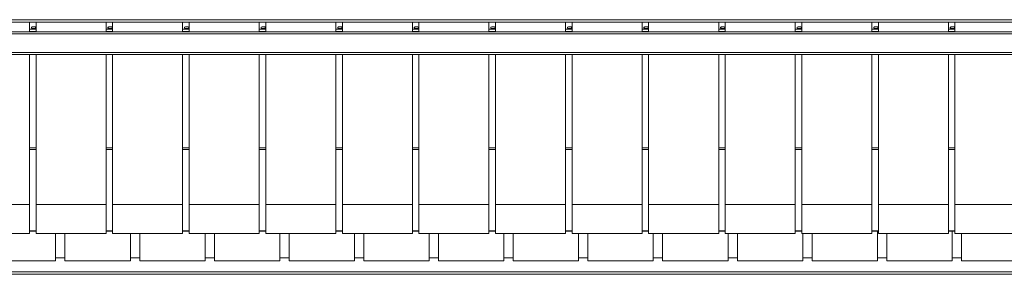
# Model space of a CAD drawing. Header units: millimetres. Extents: x -15 to 153, y -141 to 37.
# Tile 78 of 98: x 105.709 to 108.872, y 19.475 to 20.291. Entities that reach past the tile are written whole.
import ezdxf

# ---------------------------------------------------------------- set-up
doc = ezdxf.new("R2010")
doc.units = ezdxf.units.MM
doc.header["$MEASUREMENT"] = 0
doc.layers.get('0').update_dxf_attribs({"color": 5, "lineweight": 20})

msp = doc.modelspace()

# ---------------------------------------------------------------- linework, layer by layer
at = {"linetype": 'Continuous'}
for p, q in [((100.1472, 20.2907), (109.1472, 20.2907)), ((100.1472, 20.2832), (109.1472, 20.2832)), ((105.7407, 20.2832), (105.7407, 20.2517)), ((105.7617, 20.2832), (105.7617, 20.2517)), ((105.9867, 20.2832), (105.9867, 20.2517)), ((106.0077, 20.2832), (106.0077, 20.2517)), ((106.2327, 20.2832), (106.2327, 20.2517)), ((106.2537, 20.2832), (106.2537, 20.2517)), ((106.4787, 20.2832), (106.4787, 20.2517)), ((106.4997, 20.2832), (106.4997, 20.2517)), ((106.7247, 20.2832), (106.7247, 20.2517)), ((106.7457, 20.2832), (106.7457, 20.2517)), ((106.9707, 20.2832), (106.9707, 20.2517)), ((106.9917, 20.2832), (106.9917, 20.2517)), ((107.2167, 20.2832), (107.2167, 20.2517)), ((107.2377, 20.2832), (107.2377, 20.2517)), ((107.4627, 20.2832), (107.4627, 20.2517)), ((107.4837, 20.2832), (107.4837, 20.2517)), ((107.7087, 20.2832), (107.7087, 20.2517)), ((107.7297, 20.2832), (107.7297, 20.2517)), ((107.9547, 20.2832), (107.9547, 20.2517)), ((107.9757, 20.2832), (107.9757, 20.2517)), ((108.2007, 20.2832), (108.2007, 20.2517)), ((108.2217, 20.2832), (108.2217, 20.2517)), ((108.4467, 20.2832), (108.4467, 20.2517)), ((108.4677, 20.2832), (108.4677, 20.2517)), ((108.6927, 20.2832), (108.6927, 20.2517)), ((108.7137, 20.2832), (108.7137, 20.2517)), ((99.9972, 20.2517), (109.2972, 20.2517)), ((109.2972, 20.2457), (99.9972, 20.2457)), ((105.7407, 20.2607), (105.7617, 20.2607)), ((105.7407, 20.2532), (105.7617, 20.2532)), ((105.9867, 20.2607), (106.0077, 20.2607)), ((105.9867, 20.2532), (106.0077, 20.2532)), ((106.2327, 20.2607), (106.2537, 20.2607)), ((106.2327, 20.2532), (106.2537, 20.2532)), ((106.4787, 20.2607), (106.4997, 20.2607)), ((106.4787, 20.2532), (106.4997, 20.2532)), ((106.7247, 20.2607), (106.7457, 20.2607)), ((106.7247, 20.2532), (106.7457, 20.2532)), ((106.9707, 20.2607), (106.9917, 20.2607)), ((106.9707, 20.2532), (106.9917, 20.2532)), ((107.2167, 20.2607), (107.2377, 20.2607)), ((107.2167, 20.2532), (107.2377, 20.2532)), ((107.4627, 20.2607), (107.4837, 20.2607)), ((107.4627, 20.2532), (107.4837, 20.2532)), ((107.7087, 20.2607), (107.7297, 20.2607)), ((107.7087, 20.2532), (107.7297, 20.2532)), ((107.9547, 20.2607), (107.9757, 20.2607)), ((107.9547, 20.2532), (107.9757, 20.2532)), ((108.2007, 20.2607), (108.2217, 20.2607)), ((108.2007, 20.2532), (108.2217, 20.2532)), ((108.4467, 20.2607), (108.4677, 20.2607)), ((108.4467, 20.2532), (108.4677, 20.2532)), ((108.6927, 20.2607), (108.7137, 20.2607)), ((108.6927, 20.2532), (108.7137, 20.2532)), ((99.9972, 20.1857), (109.2972, 20.1857)), ((99.9972, 20.1797), (109.2972, 20.1797)), ((105.7407, 20.1797), (105.7407, 19.6982)), ((105.7617, 20.1797), (105.7617, 19.6982)), ((105.9867, 20.1797), (105.9867, 19.6982)), ((106.0077, 20.1797), (106.0077, 19.6982)), ((106.2327, 20.1797), (106.2327, 19.6982)), ((106.2537, 20.1797), (106.2537, 19.6982)), ((106.4787, 20.1797), (106.4787, 19.6982)), ((106.4997, 20.1797), (106.4997, 19.6982)), ((106.7247, 20.1797), (106.7247, 19.6982)), ((106.7457, 20.1797), (106.7457, 19.6982)), ((106.9707, 20.1797), (106.9707, 19.6982)), ((106.9917, 20.1797), (106.9917, 19.6982)), ((107.2167, 20.1797), (107.2167, 19.6982)), ((107.2377, 20.1797), (107.2377, 19.6982)), ((107.4627, 20.1797), (107.4627, 19.6982)), ((107.4837, 20.1797), (107.4837, 19.6982)), ((107.7087, 20.1797), (107.7087, 19.6982)), ((107.7297, 20.1797), (107.7297, 19.6982)), ((107.9547, 20.1797), (107.9547, 19.6982)), ((107.9757, 20.1797), (107.9757, 19.6982)), ((108.2007, 20.1797), (108.2007, 19.6982)), ((108.2217, 20.1797), (108.2217, 19.6982)), ((108.4467, 20.1797), (108.4467, 19.6982)), ((108.4677, 20.1797), (108.4677, 19.6982)), ((108.6927, 20.1797), (108.6927, 19.6982)), ((108.7137, 20.1797), (108.7137, 19.6982)), ((105.7407, 19.8797), (105.7617, 19.8797)), ((105.7407, 19.8752), (105.7617, 19.8752)), ((105.9867, 19.8797), (106.0077, 19.8797)), ((105.9867, 19.8752), (106.0077, 19.8752)), ((106.2327, 19.8797), (106.2537, 19.8797)), ((106.2327, 19.8752), (106.2537, 19.8752)), ((106.4787, 19.8797), (106.4997, 19.8797)), ((106.4787, 19.8752), (106.4997, 19.8752)), ((106.7247, 19.8797), (106.7457, 19.8797)), ((106.7247, 19.8752), (106.7457, 19.8752)), ((106.9707, 19.8797), (106.9917, 19.8797)), ((106.9707, 19.8752), (106.9917, 19.8752)), ((107.2167, 19.8797), (107.2377, 19.8797)), ((107.2167, 19.8752), (107.2377, 19.8752)), ((107.4627, 19.8797), (107.4837, 19.8797)), ((107.4627, 19.8752), (107.4837, 19.8752)), ((107.7087, 19.8797), (107.7297, 19.8797)), ((107.7087, 19.8752), (107.7297, 19.8752)), ((107.9547, 19.8797), (107.9757, 19.8797)), ((107.9547, 19.8752), (107.9757, 19.8752)), ((108.2007, 19.8797), (108.2217, 19.8797)), ((108.2007, 19.8752), (108.2217, 19.8752)), ((108.4467, 19.8797), (108.4677, 19.8797)), ((108.4467, 19.8752), (108.4677, 19.8752)), ((108.6927, 19.8797), (108.7137, 19.8797)), ((108.6927, 19.8752), (108.7137, 19.8752)), ((105.7407, 19.6982), (105.5157, 19.6982)), ((105.7407, 19.6982), (105.7407, 19.6052)), ((105.9867, 19.6982), (105.7617, 19.6982)), ((105.7617, 19.6982), (105.7617, 19.6052)), ((105.9867, 19.6982), (105.9867, 19.6052)), ((106.2327, 19.6982), (106.0077, 19.6982)), ((106.0077, 19.6982), (106.0077, 19.6052)), ((106.2327, 19.6982), (106.2327, 19.6052)), ((106.4787, 19.6982), (106.2537, 19.6982)), ((106.2537, 19.6982), (106.2537, 19.6052)), ((106.4787, 19.6982), (106.4787, 19.6052)), ((106.7247, 19.6982), (106.4997, 19.6982)), ((106.4997, 19.6982), (106.4997, 19.6052)), ((106.7247, 19.6982), (106.7247, 19.6052)), ((106.9707, 19.6982), (106.7457, 19.6982)), ((106.7457, 19.6982), (106.7457, 19.6052)), ((106.9707, 19.6982), (106.9707, 19.6052)), ((107.2167, 19.6982), (106.9917, 19.6982)), ((106.9917, 19.6982), (106.9917, 19.6052)), ((107.2167, 19.6982), (107.2167, 19.6052)), ((107.4627, 19.6982), (107.2377, 19.6982)), ((107.2377, 19.6982), (107.2377, 19.6052)), ((107.4627, 19.6982), (107.4627, 19.6052)), ((107.7087, 19.6982), (107.4837, 19.6982)), ((107.4837, 19.6982), (107.4837, 19.6052)), ((107.7087, 19.6982), (107.7087, 19.6052)), ((107.9547, 19.6982), (107.7297, 19.6982)), ((107.7297, 19.6982), (107.7297, 19.6052)), ((107.9547, 19.6982), (107.9547, 19.6052)), ((108.2007, 19.6982), (107.9757, 19.6982)), ((107.9757, 19.6982), (107.9757, 19.6052)), ((108.2007, 19.6982), (108.2007, 19.6052)), ((108.4467, 19.6982), (108.2217, 19.6982)), ((108.2217, 19.6982), (108.2217, 19.6052)), ((108.4467, 19.6982), (108.4467, 19.6052)), ((108.6927, 19.6982), (108.4677, 19.6982)), ((108.4677, 19.6982), (108.4677, 19.6052)), ((108.6927, 19.6982), (108.6927, 19.6052)), ((108.9387, 19.6982), (108.7137, 19.6982)), ((108.7137, 19.6982), (108.7137, 19.6052)), ((105.7407, 19.6142), (105.7617, 19.6142)), ((105.7407, 19.6127), (105.7617, 19.6127)), ((105.9867, 19.6142), (106.0077, 19.6142)), ((105.9867, 19.6127), (106.0077, 19.6127)), ((106.2327, 19.6142), (106.2537, 19.6142)), ((106.2327, 19.6127), (106.2537, 19.6127)), ((106.4787, 19.6142), (106.4997, 19.6142)), ((106.4787, 19.6127), (106.4997, 19.6127)), ((106.7247, 19.6142), (106.7457, 19.6142)), ((106.7247, 19.6127), (106.7457, 19.6127)), ((106.9707, 19.6142), (106.9917, 19.6142)), ((106.9707, 19.6127), (106.9917, 19.6127)), ((107.2167, 19.6142), (107.2377, 19.6142)), ((107.2167, 19.6127), (107.2377, 19.6127)), ((107.4627, 19.6142), (107.4837, 19.6142)), ((107.4627, 19.6127), (107.4837, 19.6127)), ((107.7087, 19.6142), (107.7297, 19.6142)), ((107.7087, 19.6127), (107.7297, 19.6127)), ((107.9547, 19.6142), (107.9757, 19.6142)), ((107.9547, 19.6127), (107.9757, 19.6127)), ((108.2007, 19.6142), (108.2217, 19.6142)), ((108.2007, 19.6127), (108.2217, 19.6127)), ((108.4467, 19.6142), (108.4677, 19.6142)), ((108.4467, 19.6127), (108.4677, 19.6127)), ((108.4647, 19.5182), (108.4647, 19.6127)), ((108.6927, 19.6142), (108.7137, 19.6142)), ((108.6927, 19.6127), (108.7137, 19.6127)), ((108.7047, 19.5182), (108.7047, 19.6127)), ((105.5157, 19.6052), (105.7407, 19.6052)), ((105.7617, 19.6052), (105.9867, 19.6052)), ((105.8247, 19.5182), (105.8247, 19.6052)), ((105.8547, 19.5182), (105.8547, 19.6052)), ((106.0077, 19.6052), (106.2327, 19.6052)), ((106.0647, 19.5182), (106.0647, 19.6052)), ((106.0947, 19.5182), (106.0947, 19.6052)), ((106.2537, 19.6052), (106.4787, 19.6052)), ((106.3047, 19.5182), (106.3047, 19.6052)), ((106.3347, 19.5182), (106.3347, 19.6052)), ((106.4997, 19.6052), (106.7247, 19.6052)), ((106.5447, 19.5182), (106.5447, 19.6052)), ((106.5747, 19.5182), (106.5747, 19.6052)), ((106.7457, 19.6052), (106.9707, 19.6052)), ((106.7847, 19.5182), (106.7847, 19.6052)), ((106.8147, 19.5182), (106.8147, 19.6052)), ((106.9917, 19.6052), (107.2167, 19.6052)), ((107.0247, 19.5182), (107.0247, 19.6052)), ((107.0547, 19.5182), (107.0547, 19.6052)), ((107.2377, 19.6052), (107.4627, 19.6052)), ((107.2647, 19.5182), (107.2647, 19.6052)), ((107.2947, 19.5182), (107.2947, 19.6052)), ((107.4837, 19.6052), (107.7087, 19.6052)), ((107.5047, 19.5182), (107.5047, 19.6052)), ((107.5347, 19.5182), (107.5347, 19.6052)), ((107.7297, 19.6052), (107.9547, 19.6052)), ((107.7447, 19.5182), (107.7447, 19.6052)), ((107.7747, 19.5182), (107.7747, 19.6052)), ((107.9757, 19.6052), (108.2007, 19.6052)), ((107.9847, 19.5182), (107.9847, 19.6052)), ((108.0147, 19.5182), (108.0147, 19.6052)), ((108.2217, 19.6052), (108.4467, 19.6052)), ((108.2247, 19.5182), (108.2247, 19.6052)), ((108.2547, 19.5182), (108.2547, 19.6052)), ((108.4677, 19.6052), (108.6927, 19.6052)), ((108.4947, 19.5182), (108.4947, 19.6052)), ((108.7137, 19.6052), (108.9387, 19.6052)), ((108.7347, 19.5182), (108.7347, 19.6052)), ((105.6147, 19.5182), (105.8247, 19.5182)), ((105.8247, 19.5272), (105.8547, 19.5272)), ((105.8547, 19.5182), (106.0647, 19.5182)), ((106.0647, 19.5272), (106.0947, 19.5272)), ((106.0947, 19.5182), (106.3047, 19.5182)), ((106.3047, 19.5272), (106.3347, 19.5272)), ((106.3347, 19.5182), (106.5447, 19.5182)), ((106.5447, 19.5272), (106.5747, 19.5272)), ((106.5747, 19.5182), (106.7847, 19.5182)), ((106.7847, 19.5272), (106.8147, 19.5272)), ((106.8147, 19.5182), (107.0247, 19.5182)), ((107.0247, 19.5272), (107.0547, 19.5272)), ((107.0547, 19.5182), (107.2647, 19.5182)), ((107.2647, 19.5272), (107.2947, 19.5272)), ((107.2947, 19.5182), (107.5047, 19.5182)), ((107.5047, 19.5272), (107.5347, 19.5272)), ((107.5347, 19.5182), (107.7447, 19.5182)), ((107.7447, 19.5272), (107.7747, 19.5272)), ((107.7747, 19.5182), (107.9847, 19.5182)), ((107.9847, 19.5272), (108.0147, 19.5272)), ((108.0147, 19.5182), (108.2247, 19.5182)), ((108.2247, 19.5272), (108.2547, 19.5272)), ((108.2547, 19.5182), (108.4647, 19.5182)), ((108.4647, 19.5272), (108.4947, 19.5272)), ((108.4947, 19.5182), (108.7047, 19.5182)), ((108.7047, 19.5272), (108.7347, 19.5272)), ((108.7347, 19.5182), (108.9447, 19.5182)), ((109.1472, 19.4822), (100.1472, 19.4822)), ((109.1472, 19.4747), (100.1472, 19.4747))]:
    msp.add_line(p, q, dxfattribs=at)
for points in [[(105.7557, 20.2682), (105.7587, 20.2667), (105.7602, 20.2667), (105.7617, 20.2652), (105.7602, 20.2637), (105.7587, 20.2622), (105.7572, 20.2622), (105.7542, 20.2622), (105.7512, 20.2622), (105.7497, 20.2622), (105.7467, 20.2637), (105.7467, 20.2652), (105.7467, 20.2667), (105.7482, 20.2667), (105.7512, 20.2682), (105.7542, 20.2682), (105.7557, 20.2682)], [(105.7467, 20.2652), (105.7467, 20.2667), (105.7482, 20.2667), (105.7497, 20.2682), (105.7527, 20.2682), (105.7542, 20.2682), (105.7572, 20.2682), (105.7587, 20.2682), (105.7602, 20.2667), (105.7617, 20.2652)], [(105.7482, 20.2637), (105.7482, 20.2637), (105.7467, 20.2637), (105.7467, 20.2652)], [(105.7617, 20.2637), (105.7602, 20.2637), (105.7602, 20.2637)], [(106.0017, 20.2682), (106.0047, 20.2667), (106.0062, 20.2667), (106.0077, 20.2652), (106.0062, 20.2637), (106.0047, 20.2622), (106.0032, 20.2622), (106.0002, 20.2622), (105.9972, 20.2622), (105.9957, 20.2622), (105.9927, 20.2637), (105.9927, 20.2652), (105.9927, 20.2667), (105.9942, 20.2667), (105.9972, 20.2682), (106.0002, 20.2682), (106.0017, 20.2682)], [(105.9927, 20.2652), (105.9927, 20.2667), (105.9942, 20.2667), (105.9957, 20.2682), (105.9987, 20.2682), (106.0002, 20.2682), (106.0032, 20.2682), (106.0047, 20.2682), (106.0062, 20.2667), (106.0077, 20.2652)], [(105.9942, 20.2637), (105.9942, 20.2637), (105.9927, 20.2637), (105.9927, 20.2652)], [(106.0077, 20.2637), (106.0062, 20.2637), (106.0062, 20.2637)], [(106.2477, 20.2682), (106.2507, 20.2667), (106.2522, 20.2667), (106.2537, 20.2652), (106.2522, 20.2637), (106.2507, 20.2622), (106.2492, 20.2622), (106.2462, 20.2622), (106.2432, 20.2622), (106.2417, 20.2622), (106.2387, 20.2637), (106.2387, 20.2652), (106.2387, 20.2667), (106.2402, 20.2667), (106.2432, 20.2682), (106.2462, 20.2682), (106.2477, 20.2682)], [(106.2387, 20.2652), (106.2387, 20.2667), (106.2402, 20.2667), (106.2417, 20.2682), (106.2447, 20.2682), (106.2462, 20.2682), (106.2492, 20.2682), (106.2507, 20.2682), (106.2522, 20.2667), (106.2537, 20.2652)], [(106.2402, 20.2637), (106.2402, 20.2637), (106.2387, 20.2637), (106.2387, 20.2652)], [(106.2537, 20.2637), (106.2522, 20.2637), (106.2522, 20.2637)], [(106.4937, 20.2682), (106.4967, 20.2667), (106.4982, 20.2667), (106.4997, 20.2652), (106.4982, 20.2637), (106.4967, 20.2622), (106.4952, 20.2622), (106.4922, 20.2622), (106.4892, 20.2622), (106.4877, 20.2622), (106.4847, 20.2637), (106.4847, 20.2652), (106.4847, 20.2667), (106.4862, 20.2667), (106.4892, 20.2682), (106.4922, 20.2682), (106.4937, 20.2682)], [(106.4847, 20.2652), (106.4847, 20.2667), (106.4862, 20.2667), (106.4877, 20.2682), (106.4907, 20.2682), (106.4922, 20.2682), (106.4952, 20.2682), (106.4967, 20.2682), (106.4982, 20.2667), (106.4997, 20.2652)], [(106.4862, 20.2637), (106.4862, 20.2637), (106.4847, 20.2637), (106.4847, 20.2652)], [(106.4997, 20.2637), (106.4982, 20.2637), (106.4982, 20.2637)], [(106.7397, 20.2682), (106.7427, 20.2667), (106.7442, 20.2667), (106.7457, 20.2652), (106.7442, 20.2637), (106.7427, 20.2622), (106.7412, 20.2622), (106.7382, 20.2622), (106.7352, 20.2622), (106.7337, 20.2622), (106.7307, 20.2637), (106.7307, 20.2652), (106.7307, 20.2667), (106.7322, 20.2667), (106.7352, 20.2682), (106.7382, 20.2682), (106.7397, 20.2682)], [(106.7307, 20.2652), (106.7307, 20.2667), (106.7322, 20.2667), (106.7337, 20.2682), (106.7367, 20.2682), (106.7382, 20.2682), (106.7412, 20.2682), (106.7427, 20.2682), (106.7442, 20.2667), (106.7457, 20.2652)], [(106.7322, 20.2637), (106.7322, 20.2637), (106.7307, 20.2637), (106.7307, 20.2652)], [(106.7457, 20.2637), (106.7442, 20.2637), (106.7442, 20.2637)], [(106.9857, 20.2682), (106.9887, 20.2667), (106.9902, 20.2667), (106.9917, 20.2652), (106.9902, 20.2637), (106.9887, 20.2622), (106.9872, 20.2622), (106.9842, 20.2622), (106.9812, 20.2622), (106.9797, 20.2622), (106.9767, 20.2637), (106.9767, 20.2652), (106.9767, 20.2667), (106.9782, 20.2667), (106.9812, 20.2682), (106.9842, 20.2682), (106.9857, 20.2682)], [(106.9767, 20.2652), (106.9767, 20.2667), (106.9782, 20.2667), (106.9797, 20.2682), (106.9827, 20.2682), (106.9842, 20.2682), (106.9872, 20.2682), (106.9887, 20.2682), (106.9902, 20.2667), (106.9917, 20.2652)], [(106.9782, 20.2637), (106.9782, 20.2637), (106.9767, 20.2637), (106.9767, 20.2652)], [(106.9917, 20.2637), (106.9902, 20.2637), (106.9902, 20.2637)], [(107.2317, 20.2682), (107.2347, 20.2667), (107.2362, 20.2667), (107.2377, 20.2652), (107.2362, 20.2637), (107.2347, 20.2622), (107.2332, 20.2622), (107.2302, 20.2622), (107.2272, 20.2622), (107.2257, 20.2622), (107.2227, 20.2637), (107.2227, 20.2652), (107.2227, 20.2667), (107.2242, 20.2667), (107.2272, 20.2682), (107.2302, 20.2682), (107.2317, 20.2682)], [(107.2227, 20.2652), (107.2227, 20.2667), (107.2242, 20.2667), (107.2257, 20.2682), (107.2287, 20.2682), (107.2302, 20.2682), (107.2332, 20.2682), (107.2347, 20.2682), (107.2362, 20.2667), (107.2377, 20.2652)], [(107.2242, 20.2637), (107.2242, 20.2637), (107.2227, 20.2637), (107.2227, 20.2652)], [(107.2377, 20.2637), (107.2362, 20.2637), (107.2362, 20.2637)], [(107.4777, 20.2682), (107.4807, 20.2667), (107.4822, 20.2667), (107.4837, 20.2652), (107.4822, 20.2637), (107.4807, 20.2622), (107.4792, 20.2622), (107.4762, 20.2622), (107.4732, 20.2622), (107.4717, 20.2622), (107.4687, 20.2637), (107.4687, 20.2652), (107.4687, 20.2667), (107.4702, 20.2667), (107.4732, 20.2682), (107.4762, 20.2682), (107.4777, 20.2682)], [(107.4687, 20.2652), (107.4687, 20.2667), (107.4702, 20.2667), (107.4717, 20.2682), (107.4747, 20.2682), (107.4762, 20.2682), (107.4792, 20.2682), (107.4807, 20.2682), (107.4822, 20.2667), (107.4837, 20.2652)], [(107.4702, 20.2637), (107.4702, 20.2637), (107.4687, 20.2637), (107.4687, 20.2652)], [(107.4837, 20.2637), (107.4822, 20.2637), (107.4822, 20.2637)], [(107.7237, 20.2682), (107.7267, 20.2667), (107.7282, 20.2667), (107.7297, 20.2652), (107.7282, 20.2637), (107.7267, 20.2622), (107.7252, 20.2622), (107.7222, 20.2622), (107.7192, 20.2622), (107.7177, 20.2622), (107.7147, 20.2637), (107.7147, 20.2652), (107.7147, 20.2667), (107.7162, 20.2667), (107.7192, 20.2682), (107.7222, 20.2682), (107.7237, 20.2682)], [(107.7147, 20.2652), (107.7147, 20.2667), (107.7162, 20.2667), (107.7177, 20.2682), (107.7207, 20.2682), (107.7222, 20.2682), (107.7252, 20.2682), (107.7267, 20.2682), (107.7282, 20.2667), (107.7297, 20.2652)], [(107.7162, 20.2637), (107.7162, 20.2637), (107.7147, 20.2637), (107.7147, 20.2652)], [(107.7297, 20.2637), (107.7282, 20.2637), (107.7282, 20.2637)], [(107.9697, 20.2682), (107.9727, 20.2667), (107.9742, 20.2667), (107.9757, 20.2652), (107.9742, 20.2637), (107.9727, 20.2622), (107.9712, 20.2622), (107.9682, 20.2622), (107.9652, 20.2622), (107.9637, 20.2622), (107.9607, 20.2637), (107.9607, 20.2652), (107.9607, 20.2667), (107.9622, 20.2667), (107.9652, 20.2682), (107.9682, 20.2682), (107.9697, 20.2682)], [(107.9607, 20.2652), (107.9607, 20.2667), (107.9622, 20.2667), (107.9637, 20.2682), (107.9667, 20.2682), (107.9682, 20.2682), (107.9712, 20.2682), (107.9727, 20.2682), (107.9742, 20.2667), (107.9757, 20.2652)], [(107.9622, 20.2637), (107.9622, 20.2637), (107.9607, 20.2637), (107.9607, 20.2652)], [(107.9757, 20.2637), (107.9742, 20.2637), (107.9742, 20.2637)], [(108.2157, 20.2682), (108.2187, 20.2667), (108.2202, 20.2667), (108.2217, 20.2652), (108.2202, 20.2637), (108.2187, 20.2622), (108.2172, 20.2622), (108.2142, 20.2622), (108.2112, 20.2622), (108.2097, 20.2622), (108.2067, 20.2637), (108.2067, 20.2652), (108.2067, 20.2667), (108.2082, 20.2667), (108.2112, 20.2682), (108.2142, 20.2682), (108.2157, 20.2682)], [(108.2067, 20.2652), (108.2067, 20.2667), (108.2082, 20.2667), (108.2097, 20.2682), (108.2127, 20.2682), (108.2142, 20.2682), (108.2172, 20.2682), (108.2187, 20.2682), (108.2202, 20.2667), (108.2217, 20.2652)], [(108.2082, 20.2637), (108.2082, 20.2637), (108.2067, 20.2637), (108.2067, 20.2652)], [(108.2217, 20.2637), (108.2202, 20.2637), (108.2202, 20.2637)], [(108.4617, 20.2682), (108.4647, 20.2667), (108.4662, 20.2667), (108.4677, 20.2652), (108.4662, 20.2637), (108.4647, 20.2622), (108.4632, 20.2622), (108.4602, 20.2622), (108.4572, 20.2622), (108.4557, 20.2622), (108.4527, 20.2637), (108.4527, 20.2652), (108.4527, 20.2667), (108.4542, 20.2667), (108.4572, 20.2682), (108.4602, 20.2682), (108.4617, 20.2682)], [(108.4527, 20.2652), (108.4527, 20.2667), (108.4542, 20.2667), (108.4557, 20.2682), (108.4587, 20.2682), (108.4602, 20.2682), (108.4632, 20.2682), (108.4647, 20.2682), (108.4662, 20.2667), (108.4677, 20.2652)], [(108.4542, 20.2637), (108.4542, 20.2637), (108.4527, 20.2637), (108.4527, 20.2652)], [(108.4677, 20.2637), (108.4662, 20.2637), (108.4662, 20.2637)], [(108.7077, 20.2682), (108.7107, 20.2667), (108.7122, 20.2667), (108.7137, 20.2652), (108.7122, 20.2637), (108.7107, 20.2622), (108.7092, 20.2622), (108.7062, 20.2622), (108.7032, 20.2622), (108.7017, 20.2622), (108.6987, 20.2637), (108.6987, 20.2652), (108.6987, 20.2667), (108.7002, 20.2667), (108.7032, 20.2682), (108.7062, 20.2682), (108.7077, 20.2682)], [(108.6987, 20.2652), (108.6987, 20.2667), (108.7002, 20.2667), (108.7017, 20.2682), (108.7047, 20.2682), (108.7062, 20.2682), (108.7092, 20.2682), (108.7107, 20.2682), (108.7122, 20.2667), (108.7137, 20.2652)], [(108.7002, 20.2637), (108.7002, 20.2637), (108.6987, 20.2637), (108.6987, 20.2652)], [(108.7137, 20.2637), (108.7122, 20.2637), (108.7122, 20.2637)]]:
    msp.add_lwpolyline(points, dxfattribs=at)

doc.saveas('drawing.dxf')
